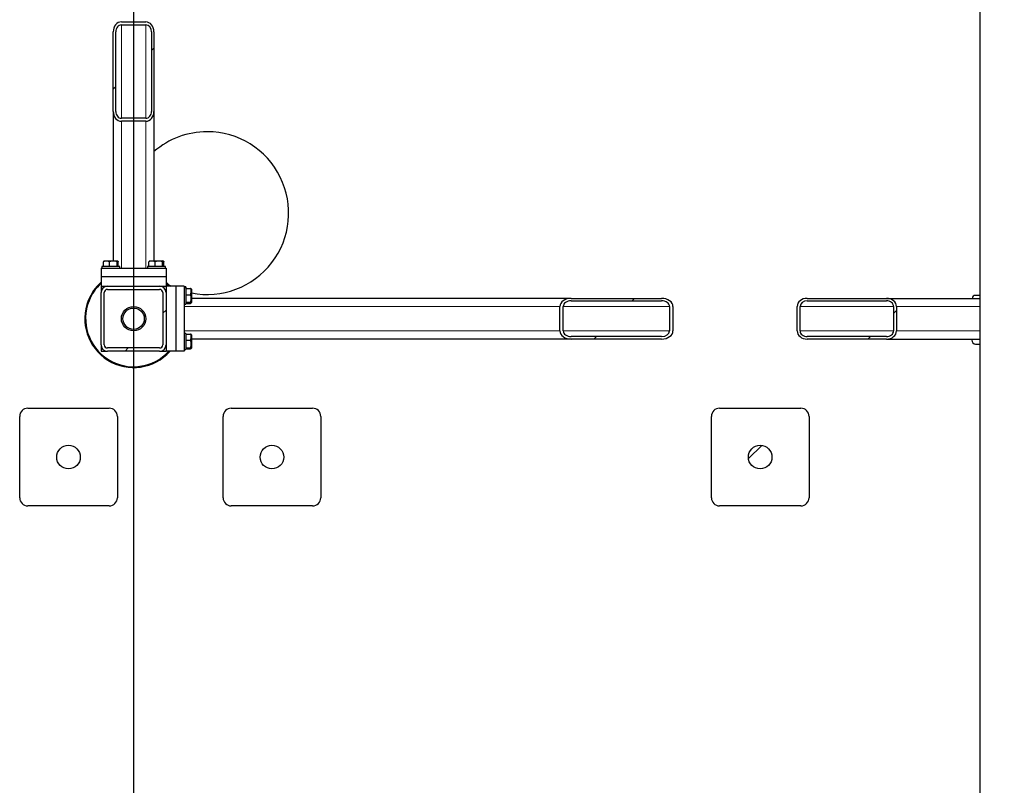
# Model space of a CAD drawing. Header units: millimetres. Extents: x 0 to 841, y 0 to 594.
# Tile 22 of 92: x 265 to 313, y 231 to 268. Entities that reach past the tile are written whole.
import ezdxf

# ---------------------------------------------------------------- set-up
doc = ezdxf.new("R2010")
doc.units = ezdxf.units.MM
doc.header["$PDSIZE"] = -1
doc.layers.add('COTES', color=1, linetype='Continuous')
doc.layers.add('TRAIT-FINS', color=9, linetype='Continuous')
doc.layers.add('TRAIT-FORT', color=4, linetype='Continuous', lineweight=25)
doc.styles.add('SLDTEXTSTYLE0', font='TXT', dxfattribs={"width": 0.75})
doc.dimstyles.new('SLDDIMSTYLE3', dxfattribs={"dimtxt": 3.5, "dimasz": 2, "dimexe": 0, "dimexo": 0.0625, "dimgap": 0.875, "dimtad": 1, "dimlfac": 25, "dimrnd": 1e-09, "dimzin": 12, "dimdsep": 46, "dimtxsty": 'SLDTEXTSTYLE0', "dimsah": 1, "dimcen": 0.09, "dimadec": 0, "dimazin": 3, "dimtfac": 1, "dimtofl": 0, "dimtmove": 0, "dimatfit": 3, "dimfxl": 1, "dimfrac": 2, "dimtolj": 1, "dimtzin": 12, "dimarcsym": 0})

# ---------------------------------------------------------------- blocks, each defined once
blk = doc.blocks.new('_D_23')
at = {"layer": 'COTES', "color": 0, "lineweight": -2, "transparency": 16777216}
for p, q in [((270.39, 287.944), (270.39, 117.526)), ((369.99, 287.944), (369.99, 117.526)), ((272.39, 117.526), (367.99, 117.526))]:
    blk.add_line(p, q, dxfattribs=at)
at = {"layer": 'COTES', "color": 0, "transparency": 16777216}
for points in [[(272.39, 117.86), (272.39, 117.193), (270.39, 117.526)], [(367.99, 117.86), (367.99, 117.193), (369.99, 117.526)]]:
    blk.add_solid(points, dxfattribs=at)
at = {"layer": 'Defpoints', "color": 0, "transparency": 16777216}
for p in [(270.39, 288.006), (369.99, 288.006), (369.99, 117.526)]:
    blk.add_point(p, dxfattribs=at)
at = {"layer": 'COTES', "color": 0, "transparency": 16777216, "insert": (320.19, 121.901), "char_height": 3.5, "attachment_point": 2, "style": 'SLDTEXTSTYLE0'}
blk.add_mtext('\\A1;2490', dxfattribs=at)

msp = doc.modelspace()

# ---------------------------------------------------------------- hatches: boundary and pattern name
at = {"layer": 'TRAIT-FINS'}
h = msp.add_hatch(dxfattribs=at)
h.set_pattern_fill('ANSI32', color=256, angle=3e-322, style=0)
edge = h.paths.add_edge_path(flags=0)
edge.add_ellipse((269.79017, 263.79491), major_axis=(0, -0.48831), ratio=0.81915204, start_angle=270, end_angle=360)
edge.add_line((269.79017, 263.3066), (270.99017, 263.3066))
edge.add_ellipse((270.99017, 263.79491), major_axis=(0, -0.48831), ratio=0.81915204, start_angle=360, end_angle=450)
edge.add_line((271.39017, 263.79491), (271.39017, 267.70138))
edge.add_ellipse((270.99017, 267.70138), major_axis=(0, -0.48831), ratio=0.81915204, start_angle=90, end_angle=180)
edge.add_line((270.99017, 268.18969), (269.79017, 268.18969))
edge.add_ellipse((269.79017, 267.70138), major_axis=(0, -0.48831), ratio=0.81915204, start_angle=180, end_angle=270)
edge.add_line((269.39017, 267.70138), (269.39017, 263.79491))
edge = h.paths.add_edge_path(flags=0)
edge.add_line((270.99017, 263.45309), (269.79017, 263.45309))
edge.add_ellipse((269.79017, 263.79491), major_axis=(0, -0.34182), ratio=0.81915204, start_angle=270, end_angle=360, ccw=False)
edge.add_line((269.51017, 263.79491), (269.51017, 267.70138))
edge.add_ellipse((269.79017, 267.70138), major_axis=(0, -0.34182), ratio=0.81915204, start_angle=180, end_angle=270, ccw=False)
edge.add_line((269.79017, 268.0432), (270.99017, 268.0432))
edge.add_ellipse((270.99017, 267.70138), major_axis=(0, -0.34182), ratio=0.81915204, start_angle=90, end_angle=180, ccw=False)
edge.add_line((271.27017, 267.70138), (271.27017, 263.79491))
edge.add_ellipse((270.99017, 263.79491), major_axis=(0, -0.34182), ratio=0.81915204, start_angle=0, end_angle=90, ccw=False)
h = msp.add_hatch(dxfattribs=at)
h.set_pattern_fill('ANSI32', color=256, angle=3e-322, style=0)
edge = h.paths.add_edge_path(flags=0)
edge.add_arc((269.11017, 252.32643), 0.32, 180, 270)
edge.add_line((269.11017, 252.00643), (271.67017, 252.00643))
edge.add_arc((271.67017, 252.32643), 0.32, 270, 360)
edge.add_line((271.99017, 252.32643), (271.99017, 254.88643))
edge.add_arc((271.67017, 254.88643), 0.32, 0, 90)
edge.add_line((271.67017, 255.20643), (269.11017, 255.20643))
edge.add_arc((269.11017, 254.88643), 0.32, 90, 180)
edge.add_line((268.79017, 254.88643), (268.79017, 252.32643))
edge = h.paths.add_edge_path(flags=0)
edge.add_line((271.67017, 252.16643), (269.11017, 252.16643))
edge.add_arc((269.11017, 252.32643), 0.16, 180, 270, ccw=False)
edge.add_line((268.95017, 252.32643), (268.95017, 254.88643))
edge.add_arc((269.11017, 254.88643), 0.16, 90, 180, ccw=False)
edge.add_line((269.11017, 255.04643), (271.67017, 255.04643))
edge.add_arc((271.67017, 254.88643), 0.16, 0, 90, ccw=False)
edge.add_line((271.83017, 254.88643), (271.83017, 252.32643))
edge.add_arc((271.67017, 252.32643), 0.16, 270, 360, ccw=False)
h = msp.add_hatch(dxfattribs=at)
h.set_pattern_fill('ANSI32', color=256, angle=3e-322, style=0)
edge = h.paths.add_edge_path(flags=0)
edge.add_ellipse((291.89699, 254.20643), major_axis=(-0.55607, 0), ratio=0.7193398, start_angle=270, end_angle=360)
edge.add_line((291.34093, 254.20643), (291.34093, 253.00643))
edge.add_ellipse((291.89699, 253.00643), major_axis=(-0.55607, 0), ratio=0.7193398, start_angle=360, end_angle=450)
edge.add_line((291.89699, 252.60643), (296.34551, 252.60643))
edge.add_ellipse((296.34551, 253.00643), major_axis=(-0.55607, 0), ratio=0.7193398, start_angle=90, end_angle=180)
edge.add_line((296.90158, 253.00643), (296.90158, 254.20643))
edge.add_ellipse((296.34551, 254.20643), major_axis=(-0.55607, 0), ratio=0.7193398, start_angle=180, end_angle=270)
edge.add_line((296.34551, 254.60643), (291.89699, 254.60643))
edge = h.paths.add_edge_path(flags=0)
edge.add_line((291.50775, 253.00643), (291.50775, 254.20643))
edge.add_ellipse((291.89699, 254.20643), major_axis=(-0.38925, 0), ratio=0.7193398, start_angle=270, end_angle=360, ccw=False)
edge.add_line((291.89699, 254.48643), (296.34551, 254.48643))
edge.add_ellipse((296.34551, 254.20643), major_axis=(-0.38925, 0), ratio=0.7193398, start_angle=180, end_angle=270, ccw=False)
edge.add_line((296.73476, 254.20643), (296.73476, 253.00643))
edge.add_ellipse((296.34551, 253.00643), major_axis=(-0.38925, 0), ratio=0.7193398, start_angle=90, end_angle=180, ccw=False)
edge.add_line((296.34551, 252.72643), (291.89699, 252.72643))
edge.add_ellipse((291.89699, 253.00643), major_axis=(-0.38925, 0), ratio=0.7193398, start_angle=0, end_angle=90, ccw=False)
h = msp.add_hatch(dxfattribs=at)
h.set_pattern_fill('ANSI32', color=256, angle=3e-322, style=0)
edge = h.paths.add_edge_path(flags=0)
edge.add_ellipse((307.40169, 253.00643), major_axis=(0.48831, 0), ratio=0.81915204, start_angle=270, end_angle=360)
edge.add_line((307.89, 253.00643), (307.89, 254.20643))
edge.add_ellipse((307.40169, 254.20643), major_axis=(0.48831, 0), ratio=0.81915204, start_angle=0, end_angle=90)
edge.add_line((307.40169, 254.60643), (303.49521, 254.60643))
edge.add_ellipse((303.49521, 254.20643), major_axis=(0.48831, 0), ratio=0.81915204, start_angle=90, end_angle=180)
edge.add_line((303.0069, 254.20643), (303.0069, 253.00643))
edge.add_ellipse((303.49521, 253.00643), major_axis=(0.48831, 0), ratio=0.81915204, start_angle=180, end_angle=270)
edge.add_line((303.49521, 252.60643), (307.40169, 252.60643))
edge = h.paths.add_edge_path(flags=0)
edge.add_line((307.74351, 254.20643), (307.74351, 253.00643))
edge.add_ellipse((307.40169, 253.00643), major_axis=(0.34182, 0), ratio=0.81915204, start_angle=-90, end_angle=0, ccw=False)
edge.add_line((307.40169, 252.72643), (303.49521, 252.72643))
edge.add_ellipse((303.49521, 253.00643), major_axis=(0.34182, 0), ratio=0.81915204, start_angle=180, end_angle=270, ccw=False)
edge.add_line((303.1534, 253.00643), (303.1534, 254.20643))
edge.add_ellipse((303.49521, 254.20643), major_axis=(0.34182, 0), ratio=0.81915204, start_angle=90, end_angle=180, ccw=False)
edge.add_line((303.49521, 254.48643), (307.40169, 254.48643))
edge.add_ellipse((307.40169, 254.20643), major_axis=(0.34182, 0), ratio=0.81915204, start_angle=0, end_angle=90, ccw=False)
h = msp.add_hatch(dxfattribs=at)
h.set_pattern_fill('ANSI31', color=256, style=0)
edge = h.paths.add_edge_path(flags=0)
edge.add_arc((267.19017, 246.80643), 0.58, 0, 360)
h = msp.add_hatch(dxfattribs=at)
h.set_pattern_fill('ANSI31', color=256, style=0)
edge = h.paths.add_edge_path(flags=0)
edge.add_arc((277.19017, 246.80643), 0.58, 0, 360)
h = msp.add_hatch(dxfattribs=at)
h.set_pattern_fill('ANSI31', color=256, style=0)
edge = h.paths.add_edge_path(flags=0)
edge.add_arc((301.19017, 246.80643), 0.58, 0, 360)

# ---------------------------------------------------------------- linework, layer by layer
at = {"lineweight": 18}
for p, q in [((269.79017, 268.0432), (269.79017, 263.45309)), ((270.99017, 268.0432), (270.99017, 263.45309)), ((269.79017, 263.3066), (269.79017, 256.08643)), ((270.99017, 263.3066), (270.99017, 256.08643)), ((291.34093, 254.20643), (272.87017, 254.20643)), ((296.73476, 254.20643), (291.50775, 254.20643)), ((303.1534, 254.20643), (307.74351, 254.20643)), ((307.89, 254.20643), (311.99017, 254.20643)), ((291.34093, 253.00643), (272.87017, 253.00643)), ((296.73476, 253.00643), (291.50775, 253.00643)), ((303.1534, 253.00643), (307.74351, 253.00643)), ((307.89, 253.00643), (311.99017, 253.00643))]:
    msp.add_line(p, q, dxfattribs=at)
at = {"layer": 'TRAIT-FORT', "lineweight": 25}
for p, q in [((311.99017, 318.80643), (311.99017, 178.5064)), ((269.79017, 268.18969), (270.99017, 268.18969)), ((269.39017, 263.79491), (269.39017, 267.70138)), ((269.51017, 263.79491), (269.51017, 267.70138)), ((269.79017, 268.0432), (270.99017, 268.0432)), ((271.27017, 267.70138), (271.27017, 263.79491)), ((271.39017, 267.70138), (271.39017, 263.79491)), ((269.39017, 263.79491), (269.39017, 256.44643)), ((271.39017, 263.79491), (271.39017, 256.44643)), ((270.99017, 263.45309), (269.79017, 263.45309)), ((270.99017, 263.3066), (269.79017, 263.3066)), ((268.79017, 256.08643), (268.79017, 255.68643)), ((268.79017, 256.08643), (271.99017, 256.08643)), ((268.83017, 256.16643), (268.83017, 256.08643)), ((269.71017, 256.16643), (268.83017, 256.16643)), ((268.9044, 256.16643), (268.9044, 256.40625)), ((268.94717, 256.44643), (268.92551, 256.43392)), ((268.94717, 256.44643), (269.06824, 256.44643)), ((269.06824, 256.44643), (269.59317, 256.44643)), ((269.21083, 256.16643), (269.21083, 256.40625)), ((269.57659, 256.16643), (269.57659, 256.40625)), ((269.61483, 256.43392), (269.59317, 256.44643)), ((269.63593, 256.16643), (269.63593, 256.40625)), ((269.71017, 256.08643), (269.71017, 256.16643)), ((271.07017, 256.16643), (271.07017, 256.08643)), ((271.95017, 256.16643), (271.07017, 256.16643)), ((271.1444, 256.16643), (271.1444, 256.40625)), ((271.18717, 256.44643), (271.16551, 256.43392)), ((271.18717, 256.44643), (271.30824, 256.44643)), ((271.30824, 256.44643), (271.83317, 256.44643)), ((271.45083, 256.16643), (271.45083, 256.40625)), ((271.81659, 256.16643), (271.81659, 256.40625)), ((271.85483, 256.43392), (271.83317, 256.44643)), ((271.87593, 256.16643), (271.87593, 256.40625)), ((271.95017, 256.08643), (271.95017, 256.16643)), ((271.99017, 256.08643), (271.99017, 255.68643)), ((268.79017, 255.68643), (271.99017, 255.68643)), ((268.79017, 255.68643), (268.79017, 255.20643)), ((271.99017, 255.68643), (271.99017, 255.20643)), ((268.79017, 255.20643), (268.79017, 254.88643)), ((268.79017, 255.20643), (269.11017, 255.20643)), ((269.07017, 255.20643), (269.07017, 255.20392)), ((269.11017, 255.20643), (271.67017, 255.20643)), ((271.67017, 255.20643), (271.99017, 255.20643)), ((271.71017, 255.20392), (271.71017, 255.20643)), ((272.47017, 255.20643), (271.99017, 255.20643)), ((271.99017, 255.20643), (271.99017, 254.88643)), ((272.87017, 255.20643), (272.47017, 255.20643)), ((272.47017, 255.20643), (272.47017, 252.00643)), ((272.87017, 255.20643), (272.87017, 252.00643)), ((272.95017, 255.16643), (272.87017, 255.16643)), ((272.95017, 255.12643), (272.87017, 255.12643)), ((272.95017, 255.16643), (272.95017, 255.12643)), ((272.95017, 255.12643), (272.95017, 254.32643)), ((272.95017, 255.09219), (273.18999, 255.09219)), ((273.23017, 255.04943), (273.21766, 255.07109)), ((268.79017, 252.32643), (268.79017, 254.88643)), ((268.95017, 252.32643), (268.95017, 254.88643)), ((269.11017, 255.04643), (271.67017, 255.04643)), ((271.83017, 254.88643), (271.83017, 252.32643)), ((271.99017, 254.92643), (271.98766, 254.92643)), ((271.99017, 254.88643), (271.99017, 252.32643)), ((272.95017, 254.78577), (273.18999, 254.78577)), ((273.23017, 255.04943), (273.23017, 254.92835)), ((273.23017, 254.92835), (273.23017, 254.40343)), ((291.89699, 254.60643), (273.23017, 254.60643)), ((291.89699, 254.60643), (296.34551, 254.60643)), ((303.49521, 254.60643), (307.40169, 254.60643)), ((307.40169, 254.60643), (311.99017, 254.60643)), ((311.99017, 254.75177), (311.77221, 254.75177)), ((272.87017, 254.32643), (272.95017, 254.32643)), ((272.95017, 254.42001), (273.18999, 254.42001)), ((272.95017, 254.36066), (273.18999, 254.36066)), ((273.21766, 254.38177), (273.23017, 254.40343)), ((291.34093, 253.00643), (291.34093, 254.20643)), ((291.50775, 253.00643), (291.50775, 254.20643)), ((291.89699, 254.48643), (296.34551, 254.48643)), ((296.73476, 254.20643), (296.73476, 253.00643)), ((296.90158, 254.20643), (296.90158, 253.00643)), ((303.0069, 253.00643), (303.0069, 254.20643)), ((303.1534, 253.00643), (303.1534, 254.20643)), ((303.49521, 254.48643), (307.40169, 254.48643)), ((307.74351, 254.20643), (307.74351, 253.00643)), ((307.89, 254.20643), (307.89, 253.00643)), ((272.95017, 252.88643), (272.87017, 252.88643)), ((272.95017, 252.88643), (272.95017, 252.08643)), ((272.95017, 252.85219), (273.18999, 252.85219)), ((273.23017, 252.80943), (273.21766, 252.83109)), ((273.23017, 252.80943), (273.23017, 252.68835)), ((273.23017, 252.68835), (273.23017, 252.16343)), ((296.34551, 252.72643), (291.89699, 252.72643)), ((307.40169, 252.72643), (303.49521, 252.72643)), ((268.79017, 252.32643), (268.79017, 252.00643)), ((271.67017, 252.16643), (269.11017, 252.16643)), ((271.98766, 252.28643), (271.99017, 252.28643)), ((271.99017, 252.32643), (271.99017, 252.00643)), ((272.95017, 252.54577), (273.18999, 252.54577)), ((272.95017, 252.18001), (273.18999, 252.18001)), ((291.89699, 252.60643), (273.23017, 252.60643)), ((296.34551, 252.60643), (291.89699, 252.60643)), ((307.40169, 252.60643), (303.49521, 252.60643)), ((307.40169, 252.60643), (311.99017, 252.60643)), ((311.59901, 252.60643), (311.59901, 252.55177)), ((311.77221, 252.35177), (311.99017, 252.35177)), ((268.79017, 252.00643), (269.11017, 252.00643)), ((271.67017, 252.00643), (269.11017, 252.00643)), ((271.67017, 252.00643), (271.99017, 252.00643)), ((272.47017, 252.00643), (271.99017, 252.00643)), ((272.87017, 252.00643), (272.47017, 252.00643)), ((272.87017, 252.08643), (272.95017, 252.08643)), ((272.95017, 252.12066), (273.18999, 252.12066)), ((273.21766, 252.14177), (273.23017, 252.16343)), ((264.79017, 244.80643), (264.79017, 248.80643)), ((265.19017, 249.20643), (269.19017, 249.20643)), ((269.59017, 248.80643), (269.59017, 244.80643)), ((274.79017, 244.80643), (274.79017, 248.80643)), ((275.19017, 249.20643), (279.19017, 249.20643)), ((279.59017, 248.80643), (279.59017, 244.80643)), ((298.79017, 244.80643), (298.79017, 248.80643)), ((299.19017, 249.20643), (303.19017, 249.20643)), ((303.59017, 248.80643), (303.59017, 244.80643)), ((269.19017, 244.40643), (265.19017, 244.40643)), ((279.19017, 244.40643), (275.19017, 244.40643)), ((303.19017, 244.40643), (299.19017, 244.40643))]:
    msp.add_line(p, q, dxfattribs=at)
at = {"layer": 'TRAIT-FORT', "lineweight": 25, "flags": 128}
for points in [[(271.99017, 255.39528), (272.11768, 255.27247), (272.17902, 255.20643)], [(272.12499, 255.20643), (271.99976, 255.33235), (271.99017, 255.34125)], [(272.12204, 255.26803), (272.18348, 255.23582), (272.24191, 255.20643)]]:
    msp.add_lwpolyline(points, dxfattribs=at)
at = {"layer": 'TRAIT-FORT', "lineweight": 25}
for centre, radius in [((270.39017, 253.60643), 0.6), ((270.39017, 253.60643), 0.52423), ((267.19017, 246.80643), 0.58), ((277.19017, 246.80643), 0.58), ((301.19017, 246.80643), 0.58)]:
    msp.add_circle(centre, radius, dxfattribs=at)
for centre, radius, start, end in [((274.01, 258.79445), 4, 90, 130.916474), ((274.01, 258.79445), 4, 258.757723, 90), ((270.39017, 253.60643), 2.4, 131.810315, 158.108535), ((270.39017, 253.60643), 2.36, 132.684911, 158.108535), ((269.11017, 254.88643), 0.32, 90, 180), ((271.67017, 254.88643), 0.32, 0, 90), ((269.11017, 254.88643), 0.16, 90, 180), ((271.67017, 254.88643), 0.16, 0, 90), ((311.78382, 254.5703), 0.18184, 93.659151, 168.539414), ((270.39017, 253.60643), 2.4, 158.108535, 318.189685), ((270.39017, 253.60643), 2.36, 158.108535, 317.315089), ((269.11017, 252.32643), 0.32, 180, 270), ((269.11017, 252.32643), 0.16, 180, 270), ((271.67017, 252.32643), 0.16, 270, 0), ((271.67017, 252.32643), 0.32, 270, 0), ((311.78665, 252.53927), 0.18805, 176.188739, 265.59805), ((265.19017, 248.80643), 0.4, 90, 180), ((269.19017, 248.80643), 0.4, 0, 90), ((275.19017, 248.80643), 0.4, 90, 180), ((279.19017, 248.80643), 0.4, 0, 90), ((299.19017, 248.80643), 0.4, 90, 180), ((303.19017, 248.80643), 0.4, 0, 90), ((265.19017, 244.80643), 0.4, 180, 270), ((269.19017, 244.80643), 0.4, 270, 0), ((275.19017, 244.80643), 0.4, 180, 270), ((279.19017, 244.80643), 0.4, 270, 0), ((299.19017, 244.80643), 0.4, 180, 270), ((303.19017, 244.80643), 0.4, 270, 0)]:
    msp.add_arc(centre, radius, start, end, dxfattribs=at)
for centre, major_axis, ratio, start_param, end_param in [((269.79017, 267.70138), (0, -0.48831), 0.81915204, 3.14159265, 4.71238898), ((270.99017, 267.70138), (0, -0.48831), 0.81915204, 1.57079633, 3.14159265), ((269.79017, 267.70138), (0, -0.34182), 0.81915204, 3.14159265, 4.71238898), ((270.99017, 267.70138), (0, -0.34182), 0.81915204, 1.57079633, 3.14159265), ((269.79017, 263.79491), (0, -0.48831), 0.81915204, 4.71238898, 6.28318531), ((269.79017, 263.79491), (0, -0.34182), 0.81915204, 4.71238898, 6.28318531), ((270.99017, 263.79491), (0, -0.48831), 0.81915204, 0, 1.57079633), ((270.99017, 263.79491), (0, -0.34182), 0.81915204, 0, 1.57079633), ((291.89699, 254.20643), (-0.55607, 0), 0.7193398, 4.71238898, 6.28318531), ((296.34551, 254.20643), (-0.55607, 0), 0.7193398, 3.14159265, 4.71238898), ((303.49521, 254.20643), (0.48831, 0), 0.81915204, 1.57079633, 3.14159265), ((307.40169, 254.20643), (0.48831, 0), 0.81915204, 0, 1.57079633), ((291.89699, 254.20643), (-0.38925, 0), 0.7193398, 4.71238898, 6.28318531), ((296.34551, 254.20643), (-0.38925, 0), 0.7193398, 3.14159265, 4.71238898), ((303.49521, 254.20643), (0.34182, 0), 0.81915204, 1.57079633, 3.14159265), ((307.40169, 254.20643), (0.34182, 0), 0.81915204, 0, 1.57079633), ((291.89699, 253.00643), (-0.55607, 0), 0.7193398, 0, 1.57079633), ((291.89699, 253.00643), (-0.38925, 0), 0.7193398, 0, 1.57079633), ((296.34551, 253.00643), (-0.55607, 0), 0.7193398, 1.57079633, 3.14159265), ((296.34551, 253.00643), (-0.38925, 0), 0.7193398, 1.57079633, 3.14159265), ((303.49521, 253.00643), (0.48831, 0), 0.81915204, 3.14159265, 4.71238898), ((303.49521, 253.00643), (0.34182, 0), 0.81915204, 3.14159265, 4.71238898), ((307.40169, 253.00643), (0.48831, 0), 0.81915204, 4.71238898, 6.28318531), ((307.40169, 253.00643), (0.34182, 0), 0.81915204, 4.71238898, 6.28318531)]:
    msp.add_ellipse(centre, major_axis=major_axis, ratio=ratio, start_param=start_param, end_param=end_param, dxfattribs=at)
for points, knots in [([(269.21083, 256.40625), (269.17184, 256.4184), (269.10736, 256.43849), (269.01384, 256.43663), (268.95092, 256.42267), (268.91474, 256.40989), (268.9044, 256.40625)], [0, 0, 0, 0, 0.38554949, 0.63764185, 0.89654625, 1, 1, 1, 1]), ([(268.92622, 256.43269), (268.92352, 256.43135), (268.91612, 256.42767), (268.90896, 256.41457), (268.9044, 256.40625)], [0, 0, 0, 0, 0.36430472, 1, 1, 1, 1]), ([(269.57659, 256.40625), (269.54485, 256.41502), (269.48067, 256.43275), (269.38557, 256.43924), (269.29467, 256.42972), (269.23895, 256.41412), (269.21083, 256.40625)], [0, 0, 0, 0, 0.264604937, 0.534947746, 0.765343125, 1, 1, 1, 1]), ([(269.57659, 256.40625), (269.58174, 256.41502), (269.59215, 256.43275), (269.60758, 256.43924), (269.62233, 256.42972), (269.63137, 256.41412), (269.63593, 256.40625)], [0, 0, 0, 0, 0.26460494, 0.53494775, 0.76534313, 1, 1, 1, 1]), ([(271.45083, 256.40625), (271.41184, 256.4184), (271.34736, 256.43849), (271.25384, 256.43663), (271.19092, 256.42267), (271.15474, 256.40989), (271.1444, 256.40625)], [0, 0, 0, 0, 0.38554949, 0.63764185, 0.89654625, 1, 1, 1, 1]), ([(271.16622, 256.43269), (271.16352, 256.43135), (271.15612, 256.42767), (271.14896, 256.41457), (271.1444, 256.40625)], [0, 0, 0, 0, 0.36430472, 1, 1, 1, 1]), ([(271.81659, 256.40625), (271.78485, 256.41502), (271.72067, 256.43275), (271.62557, 256.43924), (271.53467, 256.42972), (271.47895, 256.41412), (271.45083, 256.40625)], [0, 0, 0, 0, 0.264604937, 0.534947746, 0.765343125, 1, 1, 1, 1]), ([(271.81659, 256.40625), (271.82174, 256.41502), (271.83215, 256.43275), (271.84758, 256.43924), (271.86233, 256.42972), (271.87137, 256.41412), (271.87593, 256.40625)], [0, 0, 0, 0, 0.26460494, 0.53494775, 0.76534313, 1, 1, 1, 1]), ([(273.18999, 254.78577), (273.20214, 254.82476), (273.22223, 254.88924), (273.22037, 254.98276), (273.20641, 255.04567), (273.19363, 255.08186), (273.18999, 255.09219)], [0, 0, 0, 0, 0.38554949, 0.63764185, 0.89654625, 1, 1, 1, 1]), ([(273.21643, 255.07038), (273.21509, 255.07307), (273.21141, 255.08047), (273.19831, 255.08764), (273.18999, 255.09219)], [0, 0, 0, 0, 0.36430472, 1, 1, 1, 1]), ([(273.18999, 254.42001), (273.19876, 254.45175), (273.21649, 254.51593), (273.22298, 254.61102), (273.21346, 254.70192), (273.19786, 254.75765), (273.18999, 254.78577)], [0, 0, 0, 0, 0.26460494, 0.53494775, 0.76534313, 1, 1, 1, 1]), ([(273.18999, 254.42001), (273.19876, 254.41486), (273.21649, 254.40444), (273.22298, 254.38902), (273.21346, 254.37427), (273.19786, 254.36523), (273.18999, 254.36066)], [0, 0, 0, 0, 0.26460494, 0.53494775, 0.76534313, 1, 1, 1, 1]), ([(273.18999, 252.54577), (273.20214, 252.58476), (273.22223, 252.64924), (273.22037, 252.74276), (273.20641, 252.80567), (273.19363, 252.84186), (273.18999, 252.85219)], [0, 0, 0, 0, 0.38554949, 0.63764185, 0.89654625, 1, 1, 1, 1]), ([(273.21643, 252.83038), (273.21509, 252.83307), (273.21141, 252.84047), (273.19831, 252.84764), (273.18999, 252.85219)], [0, 0, 0, 0, 0.36430472, 1, 1, 1, 1]), ([(273.18999, 252.18001), (273.19876, 252.21175), (273.21649, 252.27593), (273.22298, 252.37102), (273.21346, 252.46192), (273.19786, 252.51765), (273.18999, 252.54577)], [0, 0, 0, 0, 0.26460494, 0.53494775, 0.76534313, 1, 1, 1, 1]), ([(273.18999, 252.18001), (273.19876, 252.17486), (273.21649, 252.16444), (273.22298, 252.14902), (273.21346, 252.13427), (273.19786, 252.12523), (273.18999, 252.12066)], [0, 0, 0, 0, 0.26460494, 0.53494775, 0.76534313, 1, 1, 1, 1])]:
    msp.add_open_spline(points, degree=3, knots=knots, dxfattribs=at)

# ---------------------------------------------------------------- dimensions: what is measured, and where the dimension line sits
at = {"layer": 'COTES'}
dim = msp.add_linear_dim(base=(369.99017, 117.52629), p1=(270.39017, 288.00643), p2=(369.99017, 288.00643), angle=0, dimstyle='SLDDIMSTYLE3', dxfattribs=at)
dim.commit()
dim.dimension.update_dxf_attribs({"geometry": '_D_23', "text_midpoint": (320.19017, 117.52629), "dimtype": 160})

doc.saveas('drawing.dxf')
